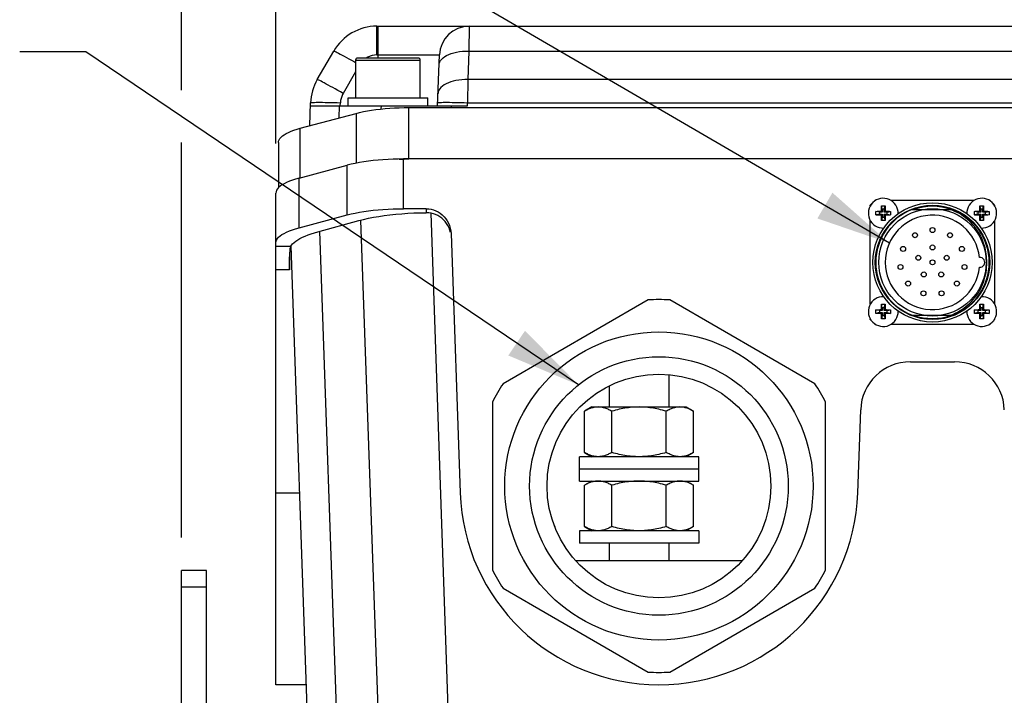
# Model space of a CAD drawing. Header units: millimetres. Extents: x 0 to 420, y 0 to 297.
# Tile 48 of 52: x 293 to 333, y 213 to 240. Entities that reach past the tile are written whole.
import ezdxf

# ---------------------------------------------------------------- set-up
doc = ezdxf.new("R2010")
doc.units = ezdxf.units.MM
doc.header["$LTSCALE"] = 23.1
doc.layers.get('0').update_dxf_attribs({"linetype": 'CONTINUOUS'})
for name, color, linetype in [('COMPONENTS', 7, 'CONTINUOUS'), ('DETAIL', 7, 'CONTINUOUS'), ('DIMENSION', 7, 'CONTINUOUS')]:
    doc.layers.add(name, color=color, linetype=linetype)
doc.styles.get("Standard").update_dxf_attribs({"font": 'arial.ttf'})
doc.dimstyles.new('DIMSTYLE_14', dxfattribs={"dimtxt": 3, "dimasz": 3, "dimexe": 0.18, "dimexo": 0.0625, "dimgap": 0.09, "dimtad": 1, "dimdec": 1, "dimlfac": 5, "dimdsep": 46, "dimtxsty": 'STANDARD', "dimblk": '_FILLED', "dimblk1": '_FILLED', "dimblk2": '_FILLED', "dimcen": 0.09, "dimadec": 0, "dimazin": 0, "dimtp": 0.5, "dimtm": 0.5, "dimtfac": 1, "dimtdec": 1, "dimtofl": 0, "dimtmove": 0, "dimatfit": 3, "dimldrblk": '_FILLED', "dimfxl": 1, "dimtolj": 1, "dimarcsym": 0})
doc.dimstyles.new('DIMSTYLE_8', dxfattribs={"dimtxt": 3, "dimasz": 3, "dimexe": 0.18, "dimexo": 0.0625, "dimgap": 0.09, "dimtad": 1, "dimlfac": 5, "dimdsep": 46, "dimtxsty": 'STANDARD', "dimblk": '_FILLED', "dimblk1": '_FILLED', "dimblk2": '_FILLED', "dimcen": 0.09, "dimadec": 0, "dimazin": 0, "dimtp": 0.5, "dimtm": 0.5, "dimtfac": 1, "dimtofl": 0, "dimtmove": 0, "dimatfit": 3, "dimldrblk": '_FILLED', "dimfxl": 1, "dimtolj": 1, "dimarcsym": 0})
doc.dimstyles.get("Standard").update_dxf_attribs({"dimtxt": 3, "dimasz": 3, "dimexe": 0.18, "dimexo": 0.0625, "dimgap": 0.09, "dimtad": 1, "dimdec": 3, "dimdsep": 46, "dimtxsty": 'STANDARD', "dimblk": '_FILLED', "dimblk1": '_FILLED', "dimblk2": '_FILLED', "dimcen": 0.09, "dimadec": 0, "dimazin": 0, "dimtol": 1, "dimtp": 0.001, "dimtm": 0.001, "dimtfac": 1, "dimtdec": 3, "dimtofl": 0, "dimtmove": 0, "dimatfit": 3, "dimldrblk": '_FILLED', "dimfxl": 1, "dimtolj": 1, "dimarcsym": 0})

# ---------------------------------------------------------------- blocks, each defined once
blk = doc.blocks.new('_FILLED')
at = {"color": 0, "linetype": 'BYBLOCK'}
blk.add_solid([(0, 0), (-1, 0.2), (-1, -0.2)], dxfattribs=at)
blk = doc.blocks.new('*D7')
at = {"layer": 'DIMENSION', "color": 2, "linetype": 'CONTINUOUS'}
for p, q in [((299.867, 249.369), (299.867, 259.702)), ((360.267, 242.243), (360.267, 259.702)), ((299.867, 257.702), (330.067, 257.702)), ((360.267, 257.702), (330.067, 257.702)), ((299.867, 237.132), (299.867, 246.285)), ((360.267, 219.124), (360.267, 238.676)), ((299.867, 219.124), (299.867, 235.018))]:
    blk.add_line(p, q, dxfattribs=at)
at = {"layer": 'DIMENSION', "color": 2, "linetype": 'CONTINUOUS', "xscale": 3, "yscale": 3, "zscale": 3, "rotation": 180}
blk.add_blockref('_FILLED', (299.867, 257.702), dxfattribs=at)
at = {"layer": 'DIMENSION', "color": 2, "linetype": 'CONTINUOUS', "xscale": 3, "yscale": 3, "zscale": 3}
blk.add_blockref('_FILLED', (360.267, 257.702), dxfattribs=at)
at = {"layer": 'DIMENSION', "color": 2, "linetype": 'CONTINUOUS', "insert": (330.067, 261.452), "char_height": 3, "width": 6.99257, "attachment_point": 2, "line_spacing_factor": 0.9}
blk.add_mtext('302', dxfattribs=at)
blk = doc.blocks.new('*D25')
at = {"layer": 'DIMENSION', "color": 2, "linetype": 'CONTINUOUS'}
for p, q in [((303.661, 246.663), (303.661, 251.702)), ((356.567, 239.992), (356.567, 251.702)), ((303.661, 249.702), (330.114, 249.702)), ((356.567, 249.702), (330.114, 249.702)), ((303.661, 234.985), (303.661, 243.958)), ((356.567, 235.466), (356.567, 237.11))]:
    blk.add_line(p, q, dxfattribs=at)
at = {"layer": 'DIMENSION', "color": 2, "linetype": 'CONTINUOUS', "xscale": 3, "yscale": 3, "zscale": 3, "rotation": 180}
blk.add_blockref('_FILLED', (303.661, 249.702), dxfattribs=at)
at = {"layer": 'DIMENSION', "color": 2, "linetype": 'CONTINUOUS', "xscale": 3, "yscale": 3, "zscale": 3}
blk.add_blockref('_FILLED', (356.567, 249.702), dxfattribs=at)
at = {"layer": 'DIMENSION', "color": 2, "linetype": 'CONTINUOUS', "insert": (330.114, 253.452), "char_height": 3, "width": 10.48327, "attachment_point": 2, "line_spacing_factor": 0.9}
blk.add_mtext('264.5', dxfattribs=at)
blk = doc.blocks.new('*D26')
at = {"layer": 'DIMENSION', "color": 2, "linetype": 'CONTINUOUS'}
for p, q in [((299.867, 249.369), (299.867, 259.702)), ((360.267, 242.243), (360.267, 259.702)), ((299.867, 257.702), (330.067, 257.702)), ((360.267, 257.702), (330.067, 257.702)), ((299.867, 237.132), (299.867, 246.285)), ((360.267, 219.124), (360.267, 238.676)), ((299.867, 219.124), (299.867, 235.018))]:
    blk.add_line(p, q, dxfattribs=at)
at = {"layer": 'DIMENSION', "color": 2, "linetype": 'CONTINUOUS', "xscale": 3, "yscale": 3, "zscale": 3, "rotation": 180}
blk.add_blockref('_FILLED', (299.867, 257.702), dxfattribs=at)
at = {"layer": 'DIMENSION', "color": 2, "linetype": 'CONTINUOUS', "xscale": 3, "yscale": 3, "zscale": 3}
blk.add_blockref('_FILLED', (360.267, 257.702), dxfattribs=at)
at = {"layer": 'DIMENSION', "color": 2, "linetype": 'CONTINUOUS', "insert": (330.067, 261.452), "char_height": 3, "width": 6.99257, "attachment_point": 2, "line_spacing_factor": 0.9}
blk.add_mtext('302', dxfattribs=at)

msp = doc.modelspace()

# ---------------------------------------------------------------- linework, layer by layer
at = {"layer": 'COMPONENTS', "color": 9, "linetype": 'CONTINUOUS'}
for p, q in [((307.72123, 238.54408), (307.72123, 239.7022)), ((307.76653, 239.7022), (307.76653, 238.4222)), ((311.4371, 239.7022), (311.42313, 238.7022)), ((307.72123, 238.54408), (310.23783, 238.54408)), ((311.42313, 238.7022), (311.383, 237.55307)), ((311.42313, 238.7022), (348.90992, 238.7022)), ((306.69991, 238.33136), (306.8212, 238.26269)), ((306.8212, 238.26269), (306.86653, 238.23685)), ((306.86653, 238.3422), (309.46653, 238.3422)), ((306.86653, 237.86369), (306.36496, 236.99495)), ((311.383, 237.55307), (311.37001, 236.62287)), ((305.16121, 236.63617), (305.2153, 236.63804)), ((306.12821, 236.62715), (306.25826, 236.62287)), ((306.20999, 236.01305), (306.22706, 236.5022)), ((306.25405, 236.5022), (306.25826, 236.62287)), ((307.89183, 236.5022), (307.88727, 236.37157)), ((309.00917, 234.35958), (309.00917, 236.43013)), ((310.71711, 236.5022), (310.71459, 236.43013)), ((311.23931, 236.62717), (311.37001, 236.62287)), ((311.3679, 236.5022), (311.3679, 236.62287)), ((311.3679, 236.62287), (348.96515, 236.62287)), ((306.88785, 236.19469), (306.88785, 234.19079)), ((304.64521, 233.60361), (304.64521, 235.59377)), ((306.52927, 232.10844), (306.52927, 234.10844)), ((308.79201, 232.35958), (308.79201, 234.35958)), ((304.59837, 231.59106), (304.59837, 233.59106)), ((309.70503, 232.35958), (309.71066, 232.19841)), ((309.8879, 232.1816), (310.63527, 210.77979)), ((307.07074, 231.89983), (307.80902, 210.75828)), ((306.14771, 210.75828), (305.42508, 231.45173)), ((304.25291, 230.83265), (303.66112, 230.83265)), ((304.21204, 230.35523), (304.21204, 230.41736)), ((304.21322, 229.90162), (303.66112, 229.90162)), ((303.66112, 220.91961), (304.62231, 220.91961)), ((300.86653, 217.12389), (299.86653, 217.12389))]:
    msp.add_line(p, q, dxfattribs=at)
at = {"layer": 'COMPONENTS', "color": 7, "linetype": 'CONTINUOUS'}
for p, q in [((307.72123, 239.7022), (352.61183, 239.7022)), ((305.32573, 237.55307), (305.98918, 238.7022)), ((309.38653, 238.4222), (306.94653, 238.4222)), ((310.16653, 236.5022), (310.23783, 238.54408)), ((306.86653, 238.3422), (306.86653, 236.8222)), ((309.46653, 236.8222), (309.46653, 238.3422)), ((306.56653, 236.5022), (306.56653, 236.8222)), ((306.56653, 236.8222), (309.76653, 236.8222)), ((309.76653, 236.5022), (309.76653, 236.8222)), ((305.02663, 235.69597), (305.05899, 236.62287)), ((305.05478, 236.5022), (311.3658, 236.5022)), ((309.00917, 236.43013), (351.32389, 236.43013)), ((304.64521, 235.59377), (306.88785, 236.19469)), ((303.76653, 235.02537), (303.76653, 233.20224)), ((304.59837, 233.59106), (306.52927, 234.10844)), ((308.62413, 234.35302), (308.81623, 234.35802)), ((351.34104, 234.35958), (308.79201, 234.35958)), ((308.81623, 234.35802), (309.00917, 234.35958)), ((303.66112, 213.19881), (303.66112, 232.98476)), ((327.56653, 232.47749), (327.56653, 232.50315)), ((327.76218, 232.69881), (327.78752, 232.69881)), ((328.04788, 232.33371), (328.01331, 232.47198)), ((328.12538, 232.33371), (328.15995, 232.47198)), ((328.15995, 232.47198), (328.1612, 232.4274)), ((328.1612, 232.4274), (328.16217, 232.38647)), ((328.38574, 232.69881), (331.74752, 232.69881)), ((332.00788, 232.33371), (331.97331, 232.47198)), ((332.08538, 232.33371), (332.11995, 232.47198)), ((332.11995, 232.47198), (332.1212, 232.4274)), ((332.1212, 232.4274), (332.12217, 232.38647)), ((332.34574, 232.69881), (332.37087, 232.69881)), ((332.56653, 232.50315), (332.56653, 232.47784)), ((304.59837, 231.59106), (306.52927, 232.10844)), ((309.70503, 232.35958), (308.79201, 232.35958)), ((327.79336, 232.25202), (327.83793, 232.25328)), ((327.93163, 232.21746), (327.79336, 232.25202)), ((327.93163, 232.13996), (327.79336, 232.10539)), ((327.83793, 232.25328), (327.87887, 232.25425)), ((327.89171, 232.1029), (327.85198, 232.10378)), ((327.87887, 232.25425), (327.91625, 232.25497)), ((327.92796, 232.10224), (327.89171, 232.1029)), ((327.91625, 232.25497), (327.96093, 232.25564)), ((327.97123, 232.10164), (327.92796, 232.10224)), ((327.93163, 232.21746), (327.93163, 232.13996)), ((328.04788, 232.21746), (327.93163, 232.21746)), ((327.93163, 232.13996), (328.04788, 232.13996)), ((328.00919, 232.10127), (327.97123, 232.10164)), ((328.00919, 232.25614), (328.00957, 232.2941)), ((328.04788, 232.21746), (328.00919, 232.25614)), ((328.04788, 232.13996), (328.00919, 232.10127)), ((328.00957, 232.2941), (328.01017, 232.33738)), ((328.01036, 232.00833), (328.00969, 232.05301)), ((328.01017, 232.33738), (328.01082, 232.37362)), ((328.01082, 232.37362), (328.0117, 232.41336)), ((328.04788, 232.02371), (328.01331, 231.88544)), ((328.04788, 232.33371), (328.04788, 232.21746)), ((328.12538, 232.33371), (328.04788, 232.33371)), ((328.04788, 232.13996), (328.04788, 232.02371)), ((328.04788, 232.02371), (328.12538, 232.02371)), ((328.12538, 232.21746), (328.12538, 232.33371)), ((328.12538, 232.21746), (328.16406, 232.25614)), ((328.24163, 232.21746), (328.12538, 232.21746)), ((328.12538, 232.02371), (328.12538, 232.13996)), ((328.12538, 232.13996), (328.16406, 232.10127)), ((328.12538, 232.13996), (328.24163, 232.13996)), ((328.12538, 232.02371), (328.15995, 231.88544)), ((328.16217, 232.38647), (328.16289, 232.34908)), ((328.16289, 232.34908), (328.16357, 232.3044)), ((328.16369, 232.06331), (328.16309, 232.02004)), ((328.16406, 232.10127), (328.16369, 232.06331)), ((328.16406, 232.25614), (328.20202, 232.25577)), ((328.20202, 232.25577), (328.2453, 232.25517)), ((328.25701, 232.10244), (328.21232, 232.10177)), ((328.24163, 232.21746), (328.3799, 232.25202)), ((328.24163, 232.13996), (328.24163, 232.21746)), ((328.24163, 232.13996), (328.3799, 232.10539)), ((328.2453, 232.25517), (328.28154, 232.25451)), ((328.29439, 232.10316), (328.25701, 232.10244)), ((328.28154, 232.25451), (328.32128, 232.25363)), ((328.33532, 232.10413), (328.29439, 232.10316)), ((328.3799, 232.10539), (328.33532, 232.10413)), ((329.2532, 232.32881), (330.87985, 232.32881)), ((331.75336, 232.25202), (331.79793, 232.25328)), ((331.89163, 232.21746), (331.75336, 232.25202)), ((331.89163, 232.13996), (331.75336, 232.10539)), ((331.79793, 232.25328), (331.83887, 232.25425)), ((331.85171, 232.1029), (331.81198, 232.10378)), ((331.83887, 232.25425), (331.87625, 232.25497)), ((331.88796, 232.10224), (331.85171, 232.1029)), ((331.87625, 232.25497), (331.92093, 232.25564)), ((331.93123, 232.10164), (331.88796, 232.10224)), ((331.89163, 232.21746), (331.89163, 232.13996)), ((332.00788, 232.21746), (331.89163, 232.21746)), ((331.89163, 232.13996), (332.00788, 232.13996)), ((331.96919, 232.10127), (331.93123, 232.10164)), ((331.96919, 232.25614), (331.96957, 232.2941)), ((332.00788, 232.21746), (331.96919, 232.25614)), ((332.00788, 232.13996), (331.96919, 232.10127)), ((331.96957, 232.2941), (331.97017, 232.33738)), ((331.97036, 232.00833), (331.96969, 232.05301)), ((331.97017, 232.33738), (331.97082, 232.37362)), ((331.97082, 232.37362), (331.9717, 232.41336)), ((332.00788, 232.02371), (331.97331, 231.88544)), ((332.00788, 232.33371), (332.00788, 232.21746)), ((332.08538, 232.33371), (332.00788, 232.33371)), ((332.00788, 232.13996), (332.00788, 232.02371)), ((332.00788, 232.02371), (332.08538, 232.02371)), ((332.08538, 232.21746), (332.08538, 232.33371)), ((332.08538, 232.21746), (332.12406, 232.25614)), ((332.20163, 232.21746), (332.08538, 232.21746)), ((332.08538, 232.02371), (332.08538, 232.13996)), ((332.08538, 232.13996), (332.12406, 232.10127)), ((332.08538, 232.13996), (332.20163, 232.13996)), ((332.08538, 232.02371), (332.11995, 231.88544)), ((332.12217, 232.38647), (332.12289, 232.34908)), ((332.12289, 232.34908), (332.12357, 232.3044)), ((332.12369, 232.06331), (332.12309, 232.02004)), ((332.12406, 232.10127), (332.12369, 232.06331)), ((332.12406, 232.25614), (332.16202, 232.25577)), ((332.16202, 232.25577), (332.2053, 232.25517)), ((332.21701, 232.10244), (332.17232, 232.10177)), ((332.20163, 232.21746), (332.3399, 232.25202)), ((332.20163, 232.13996), (332.20163, 232.21746)), ((332.20163, 232.13996), (332.3399, 232.10539)), ((332.2053, 232.25517), (332.24154, 232.25451)), ((332.25439, 232.10316), (332.21701, 232.10244)), ((332.24154, 232.25451), (332.28128, 232.25363)), ((332.29532, 232.10413), (332.25439, 232.10316)), ((332.3399, 232.10539), (332.29532, 232.10413)), ((305.3559, 231.43284), (307.00151, 231.88219)), ((327.56653, 228.51749), (327.56653, 231.87992)), ((328.01109, 231.97094), (328.01036, 232.00833)), ((328.01205, 231.93001), (328.01109, 231.97094)), ((328.01331, 231.88544), (328.01205, 231.93001)), ((328.16243, 231.98379), (328.16156, 231.94406)), ((328.16309, 232.02004), (328.16243, 231.98379)), ((331.97109, 231.97094), (331.97036, 232.00833)), ((331.97205, 231.93001), (331.97109, 231.97094)), ((331.97331, 231.88544), (331.97205, 231.93001)), ((332.12243, 231.98379), (332.12156, 231.94406)), ((332.12309, 232.02004), (332.12243, 231.98379)), ((332.56653, 231.87957), (332.56653, 228.51784)), ((310.70684, 231.3592), (311.0714, 220.91961)), ((304.9764, 210.77979), (304.27493, 230.86719)), ((304.21182, 230.45936), (304.21168, 230.41736)), ((304.21298, 230.64113), (304.28282, 230.64113)), ((304.21204, 230.35523), (304.21266, 230.21185)), ((304.21266, 230.21185), (304.21305, 230.06065)), ((304.21305, 230.06065), (304.21322, 229.90162)), ((304.21322, 229.90162), (304.21306, 230.41736)), ((318.63543, 228.68641), (312.79762, 225.31595)), ((325.33543, 225.31595), (319.49762, 228.68641)), ((328.04788, 228.37371), (328.01331, 228.51198)), ((328.12538, 228.37371), (328.15995, 228.51198)), ((328.15995, 228.51198), (328.1612, 228.4674)), ((328.1612, 228.4674), (328.16217, 228.42647)), ((332.00788, 228.37371), (331.97331, 228.51198)), ((332.08538, 228.37371), (332.11995, 228.51198)), ((332.11995, 228.51198), (332.1212, 228.4674)), ((332.1212, 228.4674), (332.12217, 228.42647)), ((327.79336, 228.29202), (327.83793, 228.29328)), ((327.93163, 228.25746), (327.79336, 228.29202)), ((327.93163, 228.17996), (327.79336, 228.14539)), ((327.83793, 228.29328), (327.87887, 228.29425)), ((327.89171, 228.1429), (327.85198, 228.14378)), ((327.87887, 228.29425), (327.91625, 228.29497)), ((327.92796, 228.14224), (327.89171, 228.1429)), ((327.91625, 228.29497), (327.96093, 228.29564)), ((327.97123, 228.14164), (327.92796, 228.14224)), ((327.93163, 228.25746), (327.93163, 228.17996)), ((328.04788, 228.25746), (327.93163, 228.25746)), ((327.93163, 228.17996), (328.04788, 228.17996)), ((328.00919, 228.14127), (327.97123, 228.14164)), ((328.00919, 228.29614), (328.00957, 228.3341)), ((328.04788, 228.25746), (328.00919, 228.29614)), ((328.04788, 228.17996), (328.00919, 228.14127)), ((328.00957, 228.3341), (328.01017, 228.37738)), ((328.01036, 228.04833), (328.00969, 228.09301)), ((328.01017, 228.37738), (328.01082, 228.41362)), ((328.01082, 228.41362), (328.0117, 228.45336)), ((328.04788, 228.06371), (328.01331, 227.92544)), ((328.04788, 228.37371), (328.04788, 228.25746)), ((328.12538, 228.37371), (328.04788, 228.37371)), ((328.04788, 228.17996), (328.04788, 228.06371)), ((328.04788, 228.06371), (328.12538, 228.06371)), ((328.12538, 228.25746), (328.12538, 228.37371)), ((328.12538, 228.25746), (328.16406, 228.29614)), ((328.24163, 228.25746), (328.12538, 228.25746)), ((328.12538, 228.06371), (328.12538, 228.17996)), ((328.12538, 228.17996), (328.16406, 228.14127)), ((328.12538, 228.17996), (328.24163, 228.17996)), ((328.12538, 228.06371), (328.15995, 227.92544)), ((328.16217, 228.42647), (328.16289, 228.38908)), ((328.16289, 228.38908), (328.16357, 228.3444)), ((328.16369, 228.10331), (328.16309, 228.06004)), ((328.16406, 228.14127), (328.16369, 228.10331)), ((328.16406, 228.29614), (328.20202, 228.29577)), ((328.20202, 228.29577), (328.2453, 228.29517)), ((328.25701, 228.14244), (328.21232, 228.14177)), ((328.24163, 228.25746), (328.3799, 228.29202)), ((328.24163, 228.17996), (328.24163, 228.25746)), ((328.24163, 228.17996), (328.3799, 228.14539)), ((328.2453, 228.29517), (328.28154, 228.29451)), ((328.29439, 228.14316), (328.25701, 228.14244)), ((328.28154, 228.29451), (328.32128, 228.29363)), ((328.33532, 228.14413), (328.29439, 228.14316)), ((328.3799, 228.14539), (328.33532, 228.14413)), ((329.2532, 228.06881), (330.87985, 228.06881)), ((331.75336, 228.29202), (331.79793, 228.29328)), ((331.89163, 228.25746), (331.75336, 228.29202)), ((331.89163, 228.17996), (331.75336, 228.14539)), ((331.79793, 228.29328), (331.83887, 228.29425)), ((331.85171, 228.1429), (331.81198, 228.14378)), ((331.83887, 228.29425), (331.87625, 228.29497)), ((331.88796, 228.14224), (331.85171, 228.1429)), ((331.87625, 228.29497), (331.92093, 228.29564)), ((331.93123, 228.14164), (331.88796, 228.14224)), ((331.89163, 228.25746), (331.89163, 228.17996)), ((332.00788, 228.25746), (331.89163, 228.25746)), ((331.89163, 228.17996), (332.00788, 228.17996)), ((331.96919, 228.14127), (331.93123, 228.14164)), ((331.96919, 228.29614), (331.96957, 228.3341)), ((332.00788, 228.25746), (331.96919, 228.29614)), ((332.00788, 228.17996), (331.96919, 228.14127)), ((331.96957, 228.3341), (331.97017, 228.37738)), ((331.97036, 228.04833), (331.96969, 228.09301)), ((331.97017, 228.37738), (331.97082, 228.41362)), ((331.97082, 228.41362), (331.9717, 228.45336)), ((332.00788, 228.06371), (331.97331, 227.92544)), ((332.00788, 228.37371), (332.00788, 228.25746)), ((332.08538, 228.37371), (332.00788, 228.37371)), ((332.00788, 228.17996), (332.00788, 228.06371)), ((332.00788, 228.06371), (332.08538, 228.06371)), ((332.08538, 228.25746), (332.08538, 228.37371)), ((332.08538, 228.25746), (332.12406, 228.29614)), ((332.20163, 228.25746), (332.08538, 228.25746)), ((332.08538, 228.06371), (332.08538, 228.17996)), ((332.08538, 228.17996), (332.12406, 228.14127)), ((332.08538, 228.17996), (332.20163, 228.17996)), ((332.08538, 228.06371), (332.11995, 227.92544)), ((332.12217, 228.42647), (332.12289, 228.38908)), ((332.12289, 228.38908), (332.12357, 228.3444)), ((332.12369, 228.10331), (332.12309, 228.06004)), ((332.12406, 228.14127), (332.12369, 228.10331)), ((332.12406, 228.29614), (332.16202, 228.29577)), ((332.16202, 228.29577), (332.2053, 228.29517)), ((332.21701, 228.14244), (332.17232, 228.14177)), ((332.20163, 228.25746), (332.3399, 228.29202)), ((332.20163, 228.17996), (332.20163, 228.25746)), ((332.20163, 228.17996), (332.3399, 228.14539)), ((332.2053, 228.29517), (332.24154, 228.29451)), ((332.25439, 228.14316), (332.21701, 228.14244)), ((332.24154, 228.29451), (332.28128, 228.29363)), ((332.29532, 228.14413), (332.25439, 228.14316)), ((332.3399, 228.14539), (332.29532, 228.14413)), ((327.56653, 227.89446), (327.56653, 227.91992)), ((327.78715, 227.69881), (327.76218, 227.69881)), ((328.01109, 228.01094), (328.01036, 228.04833)), ((328.01205, 227.97001), (328.01109, 228.01094)), ((328.01331, 227.92544), (328.01205, 227.97001)), ((328.16243, 228.02379), (328.16156, 227.98406)), ((328.16309, 228.06004), (328.16243, 228.02379)), ((331.74715, 227.69881), (328.38611, 227.69881)), ((331.97109, 228.01094), (331.97036, 228.04833)), ((331.97205, 227.97001), (331.97109, 228.01094)), ((331.97331, 227.92544), (331.97205, 227.97001)), ((332.12243, 228.02379), (332.12156, 227.98406)), ((332.12309, 228.06004), (332.12243, 228.02379)), ((332.37087, 227.69881), (332.34611, 227.69881)), ((332.56653, 227.91957), (332.56653, 227.89446)), ((329.17738, 226.19881), (330.95567, 226.19881)), ((319.46653, 225.67955), (319.46653, 224.37881)), ((317.06653, 225.22897), (317.06653, 224.37881)), ((312.36653, 224.56927), (312.36653, 217.82835)), ((325.76653, 217.82835), (325.76653, 224.56927)), ((316.36653, 224.37881), (316.0726, 224.20911)), ((316.0726, 222.54851), (316.0726, 224.20911)), ((316.36653, 224.37881), (320.16653, 224.37881)), ((317.16956, 222.54851), (317.16956, 224.20911)), ((319.36349, 222.54851), (319.36349, 224.20911)), ((320.16653, 224.37881), (320.46046, 224.20911)), ((320.46046, 222.54851), (320.46046, 224.20911)), ((327.06165, 220.91961), (327.1786, 224.26861)), ((316.0726, 222.54851), (316.36653, 222.37881)), ((320.46046, 222.54851), (320.16653, 222.37881)), ((315.86653, 221.39881), (315.86653, 222.37881)), ((320.66653, 222.37881), (315.86653, 222.37881)), ((320.66653, 221.39881), (320.66653, 222.37881)), ((320.66653, 221.87881), (315.86653, 221.87881)), ((315.86653, 221.39881), (320.66653, 221.39881)), ((316.36653, 221.39881), (316.0726, 221.22911)), ((320.16653, 221.39881), (320.46046, 221.22911)), ((316.0726, 219.56851), (316.0726, 221.22911)), ((317.16956, 219.56851), (317.16956, 221.22911)), ((319.36349, 219.56851), (319.36349, 221.22911)), ((320.46046, 219.56851), (320.46046, 221.22911)), ((314.8611, 219.59881), (314.86653, 219.59881)), ((314.86653, 219.59881), (314.87822, 219.55516)), ((315.86653, 219.39881), (315.86653, 218.89881)), ((320.66653, 219.39881), (315.86653, 219.39881)), ((316.0726, 219.56851), (316.36653, 219.39881)), ((320.46046, 219.56851), (320.16653, 219.39881)), ((320.66653, 219.39881), (320.66653, 218.89881)), ((320.66653, 218.89881), (315.86653, 218.89881)), ((317.06653, 218.89881), (317.06653, 218.19881)), ((319.46653, 218.89881), (319.46653, 218.19881)), ((315.71301, 218.19881), (322.42001, 218.19881)), ((299.86653, 197.79881), (299.86653, 217.79881)), ((300.86653, 217.79881), (299.86653, 217.79881)), ((300.86653, 156.39881), (300.86653, 217.79881)), ((312.79762, 217.08167), (318.63543, 213.71121)), ((319.49762, 213.71121), (325.33543, 217.08167)), ((304.89188, 213.19881), (303.66112, 213.19881))]:
    msp.add_line(p, q, dxfattribs=at)
at = {"layer": 'COMPONENTS', "color": 9, "linetype": 'CONTINUOUS'}
for points in [[(305.98918, 238.7022), (305.99671, 238.70221), (306.01522, 238.6958), (306.04414, 238.68323), (306.0826, 238.66496), (306.13004, 238.6413), (306.18681, 238.61208), (306.25293, 238.57726), (306.32763, 238.53723), (306.41041, 238.49224), (306.5007, 238.44258), (306.59757, 238.38875), (306.69991, 238.33136)], [(307.72123, 238.54408), (307.62634, 238.53806), (307.53512, 238.52197), (307.44757, 238.49581), (307.36262, 238.45895), (307.29896, 238.4222)], [(310.22386, 238.14408), (310.23256, 238.20626), (310.25391, 238.26668), (310.2873, 238.32475), (310.33168, 238.3796), (310.38642, 238.43111), (310.45193, 238.47973), (310.52823, 238.52514), (310.61443, 238.56649), (310.70996, 238.6033), (310.81415, 238.63506), (310.92595, 238.66125), (311.04405, 238.68137), (311.16713, 238.69508), (311.29397, 238.70209), (311.42313, 238.7022)], [(306.36496, 236.99495), (306.25673, 237.05712), (306.15078, 237.11755), (306.04818, 237.17562), (305.9505, 237.23047), (305.85797, 237.28198), (305.76979, 237.3306), (305.68652, 237.37601), (305.60968, 237.41736), (305.54016, 237.45417), (305.47884, 237.48593), (305.42673, 237.51212), (305.38472, 237.53224), (305.35354, 237.54595), (305.33372, 237.55296), (305.32573, 237.55307)], [(348.95005, 237.55307), (311.25811, 237.55308), (311.13585, 237.54666), (311.01745, 237.5341), (310.90472, 237.51583), (310.79794, 237.49217), (310.69618, 237.46295), (310.60009, 237.42813), (310.51142, 237.3881), (310.43119, 237.34311), (310.36043, 237.29345), (310.30029, 237.23962), (310.25182, 237.18223), (310.21583, 237.1219), (310.19296, 237.05925), (310.18373, 236.99495)], [(306.36496, 236.99495), (306.34419, 236.95656), (306.32562, 236.91734), (306.30926, 236.87729), (306.29506, 236.83628), (306.28306, 236.79445), (306.27337, 236.75215), (306.26603, 236.70952), (306.26099, 236.66642), (306.25826, 236.62287)], [(305.05899, 236.62287), (305.06581, 236.62704), (305.08561, 236.63066), (305.11776, 236.63371), (305.16121, 236.63617)], [(305.2153, 236.63804), (305.28045, 236.63934), (305.35669, 236.64005), (305.44311, 236.64014), (305.53914, 236.63958), (305.64416, 236.63838), (305.75702, 236.63651), (305.87624, 236.63401), (306.00038, 236.63088), (306.12821, 236.62715)], [(310.17074, 236.62287), (310.17749, 236.62702), (310.19712, 236.63063), (310.22906, 236.63368), (310.27233, 236.63614), (310.32631, 236.63802), (310.39136, 236.63933), (310.46748, 236.64004), (310.55379, 236.64014)], [(310.55379, 236.64014), (310.64973, 236.63959), (310.7546, 236.6384), (310.86735, 236.63654)], [(310.86735, 236.63654), (310.9866, 236.63404), (311.11101, 236.63091), (311.23931, 236.62717)]]:
    msp.add_lwpolyline(points, dxfattribs=at)
at = {"layer": 'COMPONENTS', "color": 7, "linetype": 'CONTINUOUS'}
for points in [[(306.88785, 236.19469), (307.03147, 236.23064), (307.18275, 236.26386), (307.3417, 236.29433), (307.50915, 236.32223), (307.68427, 236.34739), (307.86451, 236.3693), (308.05046, 236.38784)], [(308.05046, 236.38784), (308.24153, 236.40313), (308.43337, 236.41502), (308.62453, 236.42346), (308.81647, 236.42849), (309.00917, 236.43013)], [(303.76653, 235.02537), (303.77319, 235.07799), (303.7925, 235.13013), (303.82447, 235.18179), (303.86925, 235.23325), (303.92669, 235.28422), (303.99631, 235.33387), (304.07886, 235.38221), (304.17359, 235.42922), (304.27786, 235.47397), (304.39078, 235.51616), (304.51323, 235.5561), (304.64521, 235.59377)], [(308.79201, 234.35958), (308.583, 234.35773), (308.37639, 234.35231), (308.17219, 234.34334), (307.96957, 234.33075), (307.76936, 234.3146), (307.57396, 234.29503), (307.38337, 234.272), (307.1976, 234.24555), (307.01906, 234.21594), (306.84856, 234.18326), (306.6853, 234.14743), (306.52927, 234.10844)], [(304.59837, 233.59106), (304.45589, 233.55032), (304.32434, 233.50745), (304.20371, 233.46244), (304.09348, 233.41509), (303.99418, 233.3656), (303.90738, 233.31461), (303.83325, 233.26207), (303.77161, 233.20803), (303.72347, 233.1532)], [(303.72347, 233.1532), (303.68918, 233.09784), (303.6684, 233.04169), (303.66112, 232.98476)], [(328.0117, 232.41336), (328.01286, 232.45671), (328.01331, 232.47198)], [(328.01331, 232.47198), (328.02958, 232.47237), (328.04586, 232.47267), (328.06216, 232.47287), (328.07847, 232.47297), (328.09479, 232.47297), (328.1111, 232.47287), (328.12739, 232.47267), (328.14367, 232.47237), (328.15995, 232.47198)], [(331.9717, 232.41336), (331.97286, 232.45671), (331.97331, 232.47198)], [(331.97331, 232.47198), (331.98958, 232.47237), (332.00586, 232.47267), (332.02216, 232.47287), (332.03847, 232.47297), (332.05479, 232.47297), (332.0711, 232.47287), (332.08739, 232.47267), (332.10367, 232.47237), (332.11995, 232.47198)], [(306.52927, 232.10844), (306.6853, 232.14743), (306.84856, 232.18326), (307.01906, 232.21594), (307.1976, 232.24555), (307.38337, 232.272), (307.57396, 232.29503), (307.76936, 232.3146), (307.96957, 232.33075), (308.17219, 232.34334), (308.37639, 232.35231), (308.583, 232.35773), (308.79201, 232.35958)], [(307.00151, 231.88219), (307.18814, 231.92974), (307.38335, 231.97358), (307.58713, 232.01372), (307.80035, 232.05027), (308.02215, 232.08311), (308.24991, 232.11193), (308.48371, 232.13665), (308.72348, 232.15734), (308.96634, 232.17387), (309.21135, 232.18621), (309.45946, 232.19439), (309.71066, 232.19841)], [(309.70503, 232.35958), (309.80683, 232.35406), (309.90589, 232.33849), (310.0022, 232.31285), (310.09669, 232.27678), (310.18844, 232.23065), (310.27465, 232.17553), (310.35525, 232.11111), (310.43032, 232.0377), (310.49729, 231.95731), (310.55596, 231.86962), (310.60653, 231.77495), (310.6471, 231.67628), (310.67702, 231.57459), (310.69693, 231.4689), (310.70684, 231.3592)], [(309.81746, 232.19289), (309.79998, 232.19466), (309.78236, 232.1961), (309.76462, 232.1972), (309.74675, 232.19796), (309.72876, 232.19836), (309.71066, 232.19841)], [(310.68614, 231.39912), (310.65985, 231.4945), (310.62432, 231.58739), (310.58005, 231.67698), (310.52849, 231.76082), (310.46948, 231.83869), (310.40319, 231.91082), (310.33163, 231.97545), (310.25466, 232.03236), (310.17242, 232.08177), (310.08734, 232.12263), (310.00022, 232.15459), (309.91026, 232.17801), (309.81746, 232.19289)], [(327.79235, 232.17871), (327.79238, 232.19113), (327.79246, 232.20348), (327.79261, 232.21574), (327.7928, 232.22792), (327.79305, 232.24001), (327.79336, 232.25202)], [(327.79336, 232.10539), (327.79305, 232.1174), (327.7928, 232.12949), (327.79261, 232.14167), (327.79246, 232.15393), (327.79238, 232.16628), (327.79235, 232.17871)], [(327.85198, 232.10378), (327.80862, 232.10494), (327.79336, 232.10539)], [(327.96093, 232.25564), (328.00019, 232.25607), (328.00919, 232.25614)], [(328.00969, 232.05301), (328.00927, 232.09227), (328.00919, 232.10127)], [(328.16357, 232.3044), (328.16399, 232.26514), (328.16406, 232.25614)], [(328.21232, 232.10177), (328.17307, 232.10135), (328.16406, 232.10127)], [(328.32128, 232.25363), (328.36464, 232.25248), (328.3799, 232.25202)], [(328.3799, 232.25202), (328.3802, 232.24001), (328.38045, 232.22792), (328.38065, 232.21574), (328.38079, 232.20348), (328.38088, 232.19113), (328.38091, 232.17871)], [(328.38091, 232.17871), (328.38088, 232.16628), (328.38079, 232.15393), (328.38065, 232.14167), (328.38045, 232.12949), (328.3802, 232.1174), (328.3799, 232.10539)], [(332.24653, 230.19881), (332.24694, 230.2836), (332.24419, 230.36774), (332.23829, 230.45123), (332.22918, 230.53415), (332.21692, 230.61641), (332.20164, 230.69784), (332.18343, 230.77826), (332.16221, 230.85784), (332.1378, 230.93696), (332.11033, 231.01565), (332.07969, 231.09388), (332.04537, 231.172), (332.00742, 231.25016), (331.96579, 231.32822), (331.91982, 231.40608), (331.86929, 231.48409), (331.81441, 231.56189), (331.75517, 231.63828), (331.69123, 231.71341), (331.62293, 231.78713), (331.55121, 231.85783), (331.47604, 231.92527), (331.39746, 231.98968), (331.31648, 232.05023), (331.23328, 232.10667), (331.1477, 232.15923), (331.06024, 232.20775), (330.9711, 232.25215), (330.88008, 232.29251), (330.7872, 232.32881)], [(331.75235, 232.17871), (331.75238, 232.19113), (331.75246, 232.20348), (331.75261, 232.21574), (331.7528, 232.22792), (331.75305, 232.24001), (331.75336, 232.25202)], [(331.75336, 232.10539), (331.75305, 232.1174), (331.7528, 232.12949), (331.75261, 232.14167), (331.75246, 232.15393), (331.75238, 232.16628), (331.75235, 232.17871)], [(331.81198, 232.10378), (331.76862, 232.10494), (331.75336, 232.10539)], [(331.92093, 232.25564), (331.96019, 232.25607), (331.96919, 232.25614)], [(331.96969, 232.05301), (331.96927, 232.09227), (331.96919, 232.10127)], [(332.12357, 232.3044), (332.12399, 232.26514), (332.12406, 232.25614)], [(332.17232, 232.10177), (332.13307, 232.10135), (332.12406, 232.10127)], [(332.28128, 232.25363), (332.32464, 232.25248), (332.3399, 232.25202)], [(332.3399, 232.25202), (332.3402, 232.24001), (332.34045, 232.22792), (332.34065, 232.21574), (332.34079, 232.20348), (332.34088, 232.19113), (332.34091, 232.17871)], [(332.34091, 232.17871), (332.34088, 232.16628), (332.34079, 232.15393), (332.34065, 232.14167), (332.34045, 232.12949), (332.3402, 232.1174), (332.3399, 232.10539)], [(328.15995, 231.88544), (328.14367, 231.88504), (328.12739, 231.88474), (328.1111, 231.88454), (328.09479, 231.88444), (328.07847, 231.88444), (328.06216, 231.88454), (328.04586, 231.88474), (328.02958, 231.88504), (328.01331, 231.88544)], [(328.16156, 231.94406), (328.1604, 231.9007), (328.15995, 231.88544)], [(332.11995, 231.88544), (332.10367, 231.88504), (332.08739, 231.88474), (332.0711, 231.88454), (332.05479, 231.88444), (332.03847, 231.88444), (332.02216, 231.88454), (332.00586, 231.88474), (331.98958, 231.88504), (331.97331, 231.88544)], [(332.12156, 231.94406), (332.1204, 231.9007), (332.11995, 231.88544)], [(303.66112, 230.98476), (303.6684, 231.04169), (303.68918, 231.09784), (303.72347, 231.1532), (303.77161, 231.20803), (303.83325, 231.26207), (303.90738, 231.31461), (303.99418, 231.3656), (304.09348, 231.41509), (304.20371, 231.46244), (304.32434, 231.50745), (304.45589, 231.55032), (304.59837, 231.59106)], [(304.25291, 230.83265), (304.28926, 230.88968), (304.33627, 230.94567), (304.39392, 231.00063), (304.46256, 231.0547), (304.54185, 231.10774), (304.63081, 231.15927), (304.72948, 231.20925), (304.83784, 231.25772), (304.95477, 231.30435), (305.0799, 231.34902), (305.21361, 231.39185), (305.3559, 231.43284)], [(304.21341, 230.55689), (304.21244, 230.50912), (304.21182, 230.45936)], [(304.21718, 230.64553), (304.21487, 230.60242), (304.21341, 230.55689)], [(304.25291, 230.83265), (304.24393, 230.81179), (304.23617, 230.78644), (304.22961, 230.75685), (304.22437, 230.72324), (304.22035, 230.68596), (304.21718, 230.64553)], [(304.21168, 230.41736), (304.21169, 230.40797), (304.21204, 230.35523)], [(330.7872, 228.06881), (330.88331, 228.1065), (330.97725, 228.1484), (331.06904, 228.19451), (331.15894, 228.24502), (331.24669, 228.29974), (331.33146, 228.35814), (331.41309, 228.42014), (331.49175, 228.48583), (331.56716, 228.55493), (331.63941, 228.62754), (331.70841, 228.70357), (331.77365, 228.78245), (331.83508, 228.86419), (331.89275, 228.94879), (331.94628, 229.0356), (331.9956, 229.12455), (332.04077, 229.21572), (332.08162, 229.30868), (332.11816, 229.40358), (332.15036, 229.50028), (332.17799, 229.59798), (332.20098, 229.69659), (332.21939, 229.7962), (332.23316, 229.89628), (332.24226, 229.99665), (332.24671, 230.09749), (332.24653, 230.19881)], [(328.0117, 228.45336), (328.01286, 228.49671), (328.01331, 228.51198)], [(328.01331, 228.51198), (328.02958, 228.51237), (328.04586, 228.51267), (328.06216, 228.51287), (328.07847, 228.51297), (328.09479, 228.51297), (328.1111, 228.51287), (328.12739, 228.51267), (328.14367, 228.51237), (328.15995, 228.51198)], [(331.9717, 228.45336), (331.97286, 228.49671), (331.97331, 228.51198)], [(331.97331, 228.51198), (331.98958, 228.51237), (332.00586, 228.51267), (332.02216, 228.51287), (332.03847, 228.51297), (332.05479, 228.51297), (332.0711, 228.51287), (332.08739, 228.51267), (332.10367, 228.51237), (332.11995, 228.51198)], [(327.79235, 228.21871), (327.79238, 228.23113), (327.79246, 228.24348), (327.79261, 228.25574), (327.7928, 228.26792), (327.79305, 228.28001), (327.79336, 228.29202)], [(327.79336, 228.14539), (327.79305, 228.1574), (327.7928, 228.16949), (327.79261, 228.18167), (327.79246, 228.19393), (327.79238, 228.20628), (327.79235, 228.21871)], [(327.85198, 228.14378), (327.80862, 228.14494), (327.79336, 228.14539)], [(327.96093, 228.29564), (328.00019, 228.29607), (328.00919, 228.29614)], [(328.00969, 228.09301), (328.00927, 228.13227), (328.00919, 228.14127)], [(328.16357, 228.3444), (328.16399, 228.30514), (328.16406, 228.29614)], [(328.21232, 228.14177), (328.17307, 228.14135), (328.16406, 228.14127)], [(328.32128, 228.29363), (328.36464, 228.29248), (328.3799, 228.29202)], [(328.3799, 228.29202), (328.3802, 228.28001), (328.38045, 228.26792), (328.38065, 228.25574), (328.38079, 228.24348), (328.38088, 228.23113), (328.38091, 228.21871)], [(328.38091, 228.21871), (328.38088, 228.20628), (328.38079, 228.19393), (328.38065, 228.18167), (328.38045, 228.16949), (328.3802, 228.1574), (328.3799, 228.14539)], [(331.75235, 228.21871), (331.75238, 228.23113), (331.75246, 228.24348), (331.75261, 228.25574), (331.7528, 228.26792), (331.75305, 228.28001), (331.75336, 228.29202)], [(331.75336, 228.14539), (331.75305, 228.1574), (331.7528, 228.16949), (331.75261, 228.18167), (331.75246, 228.19393), (331.75238, 228.20628), (331.75235, 228.21871)], [(331.81198, 228.14378), (331.76862, 228.14494), (331.75336, 228.14539)], [(331.92093, 228.29564), (331.96019, 228.29607), (331.96919, 228.29614)], [(331.96969, 228.09301), (331.96927, 228.13227), (331.96919, 228.14127)], [(332.12357, 228.3444), (332.12399, 228.30514), (332.12406, 228.29614)], [(332.17232, 228.14177), (332.13307, 228.14135), (332.12406, 228.14127)], [(332.28128, 228.29363), (332.32464, 228.29248), (332.3399, 228.29202)], [(332.3399, 228.29202), (332.3402, 228.28001), (332.34045, 228.26792), (332.34065, 228.25574), (332.34079, 228.24348), (332.34088, 228.23113), (332.34091, 228.21871)], [(332.34091, 228.21871), (332.34088, 228.20628), (332.34079, 228.19393), (332.34065, 228.18167), (332.34045, 228.16949), (332.3402, 228.1574), (332.3399, 228.14539)], [(328.15995, 227.92544), (328.14367, 227.92504), (328.12739, 227.92474), (328.1111, 227.92454), (328.09479, 227.92444), (328.07847, 227.92444), (328.06216, 227.92454), (328.04586, 227.92474), (328.02958, 227.92504), (328.01331, 227.92544)], [(328.16156, 227.98406), (328.1604, 227.9407), (328.15995, 227.92544)], [(332.11995, 227.92544), (332.10367, 227.92504), (332.08739, 227.92474), (332.0711, 227.92454), (332.05479, 227.92444), (332.03847, 227.92444), (332.02216, 227.92454), (332.00586, 227.92474), (331.98958, 227.92504), (331.97331, 227.92544)], [(332.12156, 227.98406), (332.1204, 227.9407), (332.11995, 227.92544)], [(316.62108, 224.37881), (316.5852, 224.378), (316.54932, 224.37566), (316.51342, 224.37178), (316.47753, 224.36636), (316.44164, 224.3594), (316.40567, 224.35096), (316.36967, 224.34106), (316.33359, 224.32967), (316.2973, 224.31685), (316.26082, 224.3026), (316.22413, 224.2869), (316.18698, 224.26971), (316.14931, 224.25101), (316.11118, 224.2308), (316.0726, 224.20911)], [(317.16956, 224.20911), (317.13098, 224.2308), (317.09286, 224.251), (317.05518, 224.26971), (317.01802, 224.2869), (316.98132, 224.3026), (316.94483, 224.31685), (316.90854, 224.32968), (316.87246, 224.34106), (316.83646, 224.35097), (316.80049, 224.3594), (316.7646, 224.36636), (316.72872, 224.37179), (316.69283, 224.37566), (316.65695, 224.378), (316.62108, 224.37881)], [(318.26653, 224.37881), (318.19477, 224.378), (318.123, 224.37566), (318.05121, 224.37178), (317.97944, 224.36636), (317.90765, 224.3594), (317.83572, 224.35096), (317.7637, 224.34106), (317.69155, 224.32967), (317.61897, 224.31685), (317.54602, 224.3026), (317.47263, 224.2869), (317.39834, 224.26971), (317.32298, 224.25101), (317.24673, 224.2308), (317.16956, 224.20911)], [(319.36349, 224.20911), (319.28634, 224.2308), (319.21008, 224.251), (319.13473, 224.26971), (319.06042, 224.2869), (318.98701, 224.3026), (318.91404, 224.31685), (318.84145, 224.32968), (318.76929, 224.34106), (318.69728, 224.35097), (318.62535, 224.3594), (318.55357, 224.36636), (318.48181, 224.37179), (318.41003, 224.37566), (318.33827, 224.378), (318.26653, 224.37881)], [(319.91198, 224.37881), (319.8761, 224.378), (319.84021, 224.37566), (319.80432, 224.37178), (319.76843, 224.36636), (319.73254, 224.3594), (319.69657, 224.35096), (319.66056, 224.34106), (319.62449, 224.32967), (319.5882, 224.31685), (319.55172, 224.3026), (319.51503, 224.2869), (319.47788, 224.26971), (319.4402, 224.25101), (319.40207, 224.2308), (319.36349, 224.20911)], [(320.46046, 224.20911), (320.42188, 224.2308), (320.38375, 224.251), (320.34607, 224.26971), (320.30892, 224.2869), (320.27222, 224.3026), (320.23573, 224.31685), (320.19944, 224.32968), (320.16336, 224.34106), (320.12735, 224.35097), (320.09139, 224.3594), (320.0555, 224.36636), (320.01962, 224.37179), (319.98373, 224.37566), (319.94785, 224.378), (319.91198, 224.37881)], [(316.62108, 222.37881), (316.5852, 222.37961), (316.54932, 222.38195), (316.51342, 222.38583), (316.47753, 222.39125), (316.44164, 222.39821), (316.40567, 222.40665), (316.36967, 222.41656), (316.33359, 222.42794), (316.2973, 222.44077), (316.26082, 222.45502), (316.22413, 222.47071), (316.18698, 222.4879), (316.14931, 222.50661), (316.11118, 222.52681), (316.0726, 222.54851)], [(317.16956, 222.54851), (317.13098, 222.52681), (317.09286, 222.50661), (317.05518, 222.4879), (317.01802, 222.47071), (316.98132, 222.45501), (316.94483, 222.44076), (316.90854, 222.42793), (316.87246, 222.41655), (316.83646, 222.40664), (316.80049, 222.39821), (316.7646, 222.39125), (316.72872, 222.38583), (316.69283, 222.38195), (316.65695, 222.37961), (316.62108, 222.37881)], [(318.26653, 222.37881), (318.19477, 222.37961), (318.123, 222.38195), (318.05121, 222.38583), (317.97944, 222.39125), (317.90765, 222.39821), (317.83572, 222.40665), (317.7637, 222.41656), (317.69155, 222.42794), (317.61897, 222.44077), (317.54602, 222.45502), (317.47263, 222.47071), (317.39834, 222.4879), (317.32298, 222.50661), (317.24673, 222.52681), (317.16956, 222.54851)], [(319.36349, 222.54851), (319.28634, 222.52681), (319.21008, 222.50661), (319.13473, 222.4879), (319.06042, 222.47071), (318.98701, 222.45501), (318.91404, 222.44076), (318.84145, 222.42793), (318.76929, 222.41655), (318.69728, 222.40664), (318.62535, 222.39821), (318.55357, 222.39125), (318.48181, 222.38583), (318.41003, 222.38195), (318.33827, 222.37961), (318.26653, 222.37881)], [(319.91198, 222.37881), (319.8761, 222.37961), (319.84021, 222.38195), (319.80432, 222.38583), (319.76843, 222.39125), (319.73254, 222.39821), (319.69657, 222.40665), (319.66056, 222.41656), (319.62449, 222.42794), (319.5882, 222.44077), (319.55172, 222.45502), (319.51503, 222.47071), (319.47788, 222.4879), (319.4402, 222.50661), (319.40207, 222.52681), (319.36349, 222.54851)], [(320.46046, 222.54851), (320.42188, 222.52681), (320.38375, 222.50661), (320.34607, 222.4879), (320.30892, 222.47071), (320.27222, 222.45501), (320.23573, 222.44076), (320.19944, 222.42793), (320.16336, 222.41655), (320.12735, 222.40664), (320.09139, 222.39821), (320.0555, 222.39125), (320.01962, 222.38583), (319.98373, 222.38195), (319.94785, 222.37961), (319.91198, 222.37881)], [(316.62108, 221.39881), (316.5852, 221.398), (316.54932, 221.39566), (316.51342, 221.39178), (316.47753, 221.38636), (316.44164, 221.3794), (316.40567, 221.37096), (316.36967, 221.36106), (316.33359, 221.34967), (316.2973, 221.33685), (316.26082, 221.3226), (316.22413, 221.3069), (316.18698, 221.28971), (316.14931, 221.27101), (316.11118, 221.2508), (316.0726, 221.22911)], [(317.16956, 221.22911), (317.13098, 221.2508), (317.09286, 221.271), (317.05518, 221.28971), (317.01802, 221.3069), (316.98132, 221.3226), (316.94483, 221.33685), (316.90854, 221.34968), (316.87246, 221.36106), (316.83646, 221.37097), (316.80049, 221.3794), (316.7646, 221.38636), (316.72872, 221.39179), (316.69283, 221.39566), (316.65695, 221.398), (316.62108, 221.39881)], [(318.26653, 221.39881), (318.19477, 221.398), (318.123, 221.39566), (318.05121, 221.39178), (317.97944, 221.38636), (317.90765, 221.3794), (317.83572, 221.37096), (317.7637, 221.36106), (317.69155, 221.34967), (317.61897, 221.33685), (317.54602, 221.3226), (317.47263, 221.3069), (317.39834, 221.28971), (317.32298, 221.27101), (317.24673, 221.2508), (317.16956, 221.22911)], [(319.36349, 221.22911), (319.28634, 221.2508), (319.21008, 221.271), (319.13473, 221.28971), (319.06042, 221.3069), (318.98701, 221.3226), (318.91404, 221.33685), (318.84145, 221.34968), (318.76929, 221.36106), (318.69728, 221.37097), (318.62535, 221.3794), (318.55357, 221.38636), (318.48181, 221.39179), (318.41003, 221.39566), (318.33827, 221.398), (318.26653, 221.39881)], [(319.91198, 221.39881), (319.8761, 221.398), (319.84021, 221.39566), (319.80432, 221.39178), (319.76843, 221.38636), (319.73254, 221.3794), (319.69657, 221.37096), (319.66056, 221.36106), (319.62449, 221.34967), (319.5882, 221.33685), (319.55172, 221.3226), (319.51503, 221.3069), (319.47788, 221.28971), (319.4402, 221.27101), (319.40207, 221.2508), (319.36349, 221.22911)], [(320.46046, 221.22911), (320.42188, 221.2508), (320.38375, 221.271), (320.34607, 221.28971), (320.30892, 221.3069), (320.27222, 221.3226), (320.23573, 221.33685), (320.19944, 221.34968), (320.16336, 221.36106), (320.12735, 221.37097), (320.09139, 221.3794), (320.0555, 221.38636), (320.01962, 221.39179), (319.98373, 221.39566), (319.94785, 221.398), (319.91198, 221.39881)], [(316.62108, 219.39881), (316.5852, 219.39961), (316.54932, 219.40195), (316.51342, 219.40583), (316.47753, 219.41125), (316.44164, 219.41821), (316.40567, 219.42665), (316.36967, 219.43656), (316.33359, 219.44794), (316.2973, 219.46077), (316.26082, 219.47502), (316.22413, 219.49071), (316.18698, 219.5079), (316.14931, 219.52661), (316.11118, 219.54681), (316.0726, 219.56851)], [(317.16956, 219.56851), (317.13098, 219.54681), (317.09286, 219.52661), (317.05518, 219.5079), (317.01802, 219.49071), (316.98132, 219.47501), (316.94483, 219.46076), (316.90854, 219.44793), (316.87246, 219.43655), (316.83646, 219.42664), (316.80049, 219.41821), (316.7646, 219.41125), (316.72872, 219.40583), (316.69283, 219.40195), (316.65695, 219.39961), (316.62108, 219.39881)], [(318.26653, 219.39881), (318.19477, 219.39961), (318.123, 219.40195), (318.05121, 219.40583), (317.97944, 219.41125), (317.90765, 219.41821), (317.83572, 219.42665), (317.7637, 219.43656), (317.69155, 219.44794), (317.61897, 219.46077), (317.54602, 219.47502), (317.47263, 219.49071), (317.39834, 219.5079), (317.32298, 219.52661), (317.24673, 219.54681), (317.16956, 219.56851)], [(319.36349, 219.56851), (319.28634, 219.54681), (319.21008, 219.52661), (319.13473, 219.5079), (319.06042, 219.49071), (318.98701, 219.47501), (318.91404, 219.46076), (318.84145, 219.44793), (318.76929, 219.43655), (318.69728, 219.42664), (318.62535, 219.41821), (318.55357, 219.41125), (318.48181, 219.40583), (318.41003, 219.40195), (318.33827, 219.39961), (318.26653, 219.39881)], [(319.91198, 219.39881), (319.8761, 219.39961), (319.84021, 219.40195), (319.80432, 219.40583), (319.76843, 219.41125), (319.73254, 219.41821), (319.69657, 219.42665), (319.66056, 219.43656), (319.62449, 219.44794), (319.5882, 219.46077), (319.55172, 219.47502), (319.51503, 219.49071), (319.47788, 219.5079), (319.4402, 219.52661), (319.40207, 219.54681), (319.36349, 219.56851)], [(320.46046, 219.56851), (320.42188, 219.54681), (320.38375, 219.52661), (320.34607, 219.5079), (320.30892, 219.49071), (320.27222, 219.47501), (320.23573, 219.46076), (320.19944, 219.44793), (320.16336, 219.43655), (320.12735, 219.42664), (320.09139, 219.41821), (320.0555, 219.41125), (320.01962, 219.40583), (319.98373, 219.40195), (319.94785, 219.39961), (319.91198, 219.39881)]]:
    msp.add_lwpolyline(points, dxfattribs=at)
for centre, radius in [((330.06653, 230.19881), 2.4), ((330.06653, 230.19881), 2.3), ((330.06653, 230.19881), 2.16), ((329.36369, 231.29244), 0.1), ((330.06653, 231.49881), 0.1), ((330.76936, 231.29244), 0.1), ((328.88401, 230.73885), 0.1), ((330.06653, 230.79881), 0.1), ((331.24905, 230.73885), 0.1), ((329.49589, 230.38422), 0.1), ((330.63716, 230.38422), 0.1), ((328.77976, 230.0138), 0.1), ((330.06653, 230.19881), 0.1), ((331.35329, 230.0138), 0.1), ((329.71386, 229.7134), 0.1), ((330.4192, 229.7134), 0.1), ((329.08405, 229.34749), 0.1), ((331.049, 229.34749), 0.1), ((329.70027, 228.95147), 0.1), ((330.43278, 228.95147), 0.1), ((319.06653, 221.19881), 6.2), ((319.06653, 221.19881), 4.5)]:
    msp.add_circle(centre, radius, dxfattribs=at)
at = {"layer": 'COMPONENTS', "color": 9, "linetype": 'CONTINUOUS'}
msp.add_circle((319.06653, 221.19881), 5.2, dxfattribs=at)
at = {"layer": 'COMPONENTS', "color": 7, "linetype": 'CONTINUOUS'}
for centre, radius, start, end in [((307.72123, 237.7022), 2, 90, 150), ((311.4371, 238.5022), 1.2, 90, 178), ((306.94653, 238.3422), 0.08, 90, 180), ((309.38653, 238.3422), 0.08, 0, 90), ((307.05778, 236.55307), 2, 150, 178), ((328.08663, 232.17871), 0.6, 358.345631, 271.630554), ((330.06653, 230.19881), 3.4, 132.667925, 137.332075), ((332.04663, 232.17871), 0.6, 268.349448, 181.668498), ((330.06653, 230.19881), 3.4, 45.203962, 47.332075), ((330.06653, 230.19881), 3.4, 42.667925, 44.985892), ((330.06653, 230.19881), 2.28, 110.899028, 249.100972), ((330.06653, 230.19881), 1.9, 6.033923, 353.966077), ((330.06653, 230.19881), 2.28, 290.899028, 69.100972), ((331.96653, 230.19881), 0.2, 266.983039, 93.016961), ((319.06653, 221.19881), 7.5, 86.704852, 93.295148), ((328.08663, 228.21871), 0.6, 88.355811, 1.674021), ((332.04663, 228.21871), 0.6, 178.31185, 91.664187), ((330.06653, 230.19881), 3.4, 222.667925, 224.996455), ((330.06653, 230.19881), 3.4, 225.209843, 227.332075), ((330.06653, 230.19881), 3.4, 312.667925, 314.71451), ((330.06653, 230.19881), 3.4, 315.383622, 317.332075), ((329.17738, 224.19881), 2, 90, 178), ((330.95567, 224.19881), 2, 2, 90), ((319.06653, 221.19881), 7.5, 146.704852, 153.295148), ((319.06653, 221.19881), 7.5, 26.704852, 33.295148), ((319.06653, 221.19881), 8, 182, 358), ((319.06653, 221.19881), 7.5, 206.704852, 213.295148), ((319.06653, 221.19881), 7.5, 326.704852, 333.295148), ((319.06653, 221.19881), 7.5, 266.704852, 273.295148)]:
    msp.add_arc(centre, radius, start, end, dxfattribs=at)
at = {"layer": 'COMPONENTS', "color": 9, "linetype": 'CONTINUOUS'}
for start, end in [(70.503006, 109.496973), (250.503006, 289.496973)]:
    msp.add_arc((330.06653, 230.19881), 2.26, start, end, dxfattribs=at)

# ---------------------------------------------------------------- dimensions: what is measured, and where the dimension line sits
at = {"layer": 'DIMENSION', "color": 2, "linetype": 'CONTINUOUS'}
for picture in ['*D7', '*D26']:
    dim = msp.add_linear_dim(base=(360.26653, 257.7022), p1=(299.86653, 219.12389), p2=(360.26653, 219.12389), dimstyle='DIMSTYLE_8', dxfattribs=at)
    dim.commit()
    dim.dimension.update_dxf_attribs({"geometry": picture, "text_midpoint": (326.57024, 259.9522), "dimtype": 160})
dim = msp.add_linear_dim(base=(303.66112, 249.7022), p1=(356.56653, 235.466), p2=(303.66112, 234.98476), angle=180, dimstyle='DIMSTYLE_14', dxfattribs=at)
dim.commit()
dim.dimension.update_dxf_attribs({"geometry": '*D25', "text_midpoint": (324.87219, 251.9522), "dimtype": 160})

# ---------------------------------------------------------------- leaders
at = {"layer": 'DETAIL', "color": 2, "linetype": 'CONTINUOUS'}
for points in [[(328.33143, 230.97298), (296.21419, 249.7022), (293.34936, 249.7022)], [(315.82898, 225.26799), (296.01333, 238.67432), (293.36272, 238.67432)]]:
    msp.add_leader(points, dimstyle='STANDARD', override={"dimtad": 0}, dxfattribs=at)

doc.saveas('drawing.dxf')
